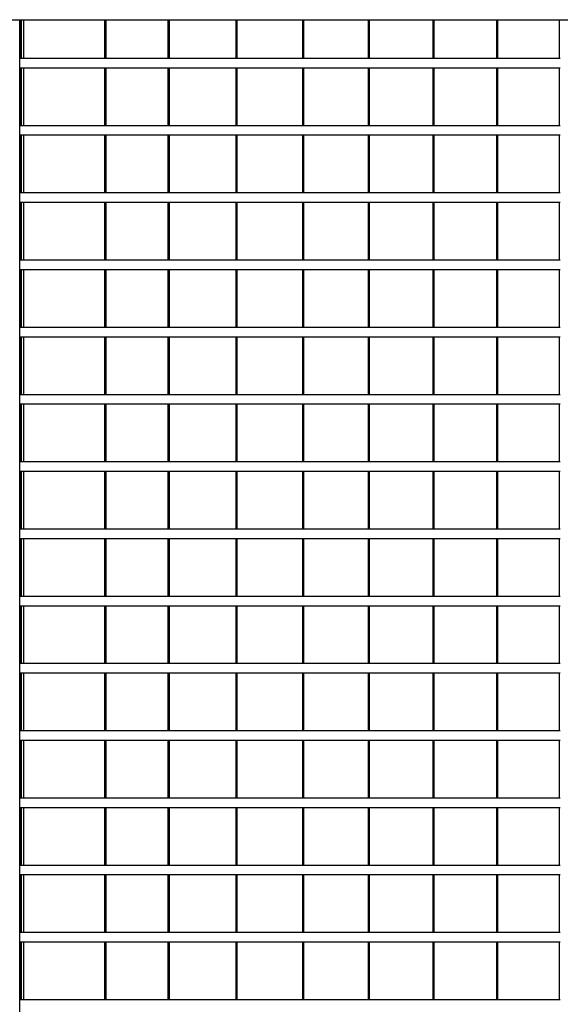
# Model space of a CAD drawing. Header units: millimetres. Extents: x 27034 to 255531, y -206966 to 210227.
# Tile 79 of 87: x 175252 to 178067, y 5333 to 10458. Entities that reach past the tile are written whole.
import ezdxf

# ---------------------------------------------------------------- set-up
doc = ezdxf.new("R2010")
doc.units = ezdxf.units.MM
doc.header["$LTSCALE"] = 0.05
doc.layers.add('A-20--F1-WALLS', color=5, linetype='Continuous')
doc.layers.add('A-20--F3-WALLS', color=250, linetype='Continuous')
doc.layers.add('A-Elev', color=111, linetype='Continuous', lineweight=25)
doc.layers.add('A-Sect-Thin', color=31, linetype='Continuous', lineweight=25)

# ---------------------------------------------------------------- blocks, each defined once
blk = doc.blocks.new('*U36')
at = {"layer": 'A-Sect-Thin', "color": 252, "linetype": 'Continuous', "lineweight": 25}
for points in [[(1271.8, 4048), (1271.8, 4348)], [(1271.8, 4348), (1278.9, 4348)], [(1278.9, 4048), (1278.9, 4348)], [(1278.9, 4348), (1290.4, 4348)], [(1290.4, 4048), (1290.4, 4348)], [(1290.4, 4348), (1712.4, 4348)], [(1712.4, 4048), (1712.4, 4348)], [(1712.4, 4348), (1719.4, 4348)], [(1719.4, 4048), (1719.4, 4348)], [(1719.4, 4348), (2043.4, 4348)], [(2043.4, 4048), (2043.4, 4348)], [(2043.4, 4348), (2049.3, 4348)], [(2049.3, 4048), (2049.3, 4348)], [(2049.3, 4348), (2395.9, 4348)], [(2395.9, 4048), (2395.9, 4348)], [(2395.9, 4348), (2401.6, 4348)], [(2401.6, 4048), (2401.6, 4348)], [(2401.6, 4348), (2743.3, 4348)], [(2743.3, 4048), (2743.3, 4348)], [(2743.3, 4348), (2748.9, 4348)], [(2748.9, 4048), (2748.9, 4348)], [(2748.9, 4348), (3085.5, 4348)], [(3085.5, 4048), (3085.5, 4348)], [(3085.5, 4348), (3091.1, 4348)], [(3091.1, 4048), (3091.1, 4348)], [(3091.1, 4348), (3422.6, 4348)], [(3422.6, 4048), (3422.6, 4348)], [(3422.6, 4348), (3428.1, 4348)], [(3428.1, 4048), (3428.1, 4348)], [(3428.1, 4348), (3754.4, 4348)], [(3754.4, 4048), (3754.4, 4348)], [(3754.4, 4348), (3759.8, 4348)], [(3759.8, 4048), (3759.8, 4348)], [(3759.8, 4348), (4081.1, 4348)], [(4081.1, 4048), (4081.1, 4348)], [(4081.1, 4348), (4086.4, 4348)], [(1271.8, 4048), (1278.9, 4048)], [(1271.8, 3698), (1271.8, 3998)], [(1271.8, 3998), (1278.9, 3998)], [(1278.9, 4048), (1290.4, 4048)], [(1278.9, 3698), (1278.9, 3998)], [(1278.9, 3998), (1290.4, 3998)], [(1290.4, 4048), (1712.4, 4048)], [(1290.4, 3698), (1290.4, 3998)], [(1290.4, 3998), (1712.4, 3998)], [(1712.4, 4048), (1719.4, 4048)], [(1712.4, 3698), (1712.4, 3998)], [(1712.4, 3998), (1719.4, 3998)], [(1719.4, 4048), (2043.4, 4048)], [(1719.4, 3698), (1719.4, 3998)], [(1719.4, 3998), (2043.4, 3998)], [(2043.4, 4048), (2049.3, 4048)], [(2043.4, 3698), (2043.4, 3998)], [(2043.4, 3998), (2049.3, 3998)], [(2049.3, 4048), (2395.9, 4048)], [(2049.3, 3698), (2049.3, 3998)], [(2049.3, 3998), (2395.9, 3998)], [(2395.9, 4048), (2401.6, 4048)], [(2395.9, 3698), (2395.9, 3998)], [(2395.9, 3998), (2401.6, 3998)], [(2401.6, 4048), (2743.3, 4048)], [(2401.6, 3698), (2401.6, 3998)], [(2401.6, 3998), (2743.3, 3998)], [(2743.3, 4048), (2748.9, 4048)], [(2743.3, 3698), (2743.3, 3998)], [(2743.3, 3998), (2748.9, 3998)], [(2748.9, 4048), (3085.5, 4048)], [(2748.9, 3698), (2748.9, 3998)], [(2748.9, 3998), (3085.5, 3998)], [(3085.5, 4048), (3091.1, 4048)], [(3085.5, 3698), (3085.5, 3998)], [(3085.5, 3998), (3091.1, 3998)], [(3091.1, 4048), (3422.6, 4048)], [(3091.1, 3698), (3091.1, 3998)], [(3091.1, 3998), (3422.6, 3998)], [(3422.6, 4048), (3428.1, 4048)], [(3422.6, 3698), (3422.6, 3998)], [(3422.6, 3998), (3428.1, 3998)], [(3428.1, 4048), (3754.4, 4048)], [(3428.1, 3698), (3428.1, 3998)], [(3428.1, 3998), (3754.4, 3998)], [(3754.4, 4048), (3759.8, 4048)], [(3754.4, 3698), (3754.4, 3998)], [(3754.4, 3998), (3759.8, 3998)], [(3759.8, 4048), (4081.1, 4048)], [(3759.8, 3698), (3759.8, 3998)], [(3759.8, 3998), (4081.1, 3998)], [(4081.1, 4048), (4086.4, 4048)], [(4081.1, 3698), (4081.1, 3998)], [(4081.1, 3998), (4086.4, 3998)], [(1271.8, 3698), (1278.9, 3698)], [(1278.9, 3698), (1290.4, 3698)], [(1290.4, 3698), (1712.4, 3698)], [(1712.4, 3698), (1719.4, 3698)], [(1719.4, 3698), (2043.4, 3698)], [(2043.4, 3698), (2049.3, 3698)], [(2049.3, 3698), (2395.9, 3698)], [(2395.9, 3698), (2401.6, 3698)], [(2401.6, 3698), (2743.3, 3698)], [(2743.3, 3698), (2748.9, 3698)], [(2748.9, 3698), (3085.5, 3698)], [(3085.5, 3698), (3091.1, 3698)], [(3091.1, 3698), (3422.6, 3698)], [(3422.6, 3698), (3428.1, 3698)], [(3428.1, 3698), (3754.4, 3698)], [(3754.4, 3698), (3759.8, 3698)], [(3759.8, 3698), (4081.1, 3698)], [(4081.1, 3698), (4086.4, 3698)], [(1271.8, 3348), (1271.8, 3648)], [(1271.8, 3648), (1278.9, 3648)], [(1278.9, 3348), (1278.9, 3648)], [(1278.9, 3648), (1290.4, 3648)], [(1290.4, 3348), (1290.4, 3648)], [(1290.4, 3648), (1712.4, 3648)], [(1712.4, 3348), (1712.4, 3648)], [(1712.4, 3648), (1719.4, 3648)], [(1719.4, 3348), (1719.4, 3648)], [(1719.4, 3648), (2043.4, 3648)], [(2043.4, 3348), (2043.4, 3648)], [(2043.4, 3648), (2049.3, 3648)], [(2049.3, 3348), (2049.3, 3648)], [(2049.3, 3648), (2395.9, 3648)], [(2395.9, 3348), (2395.9, 3648)], [(2395.9, 3648), (2401.6, 3648)], [(2401.6, 3348), (2401.6, 3648)], [(2401.6, 3648), (2743.3, 3648)], [(2743.3, 3348), (2743.3, 3648)], [(2743.3, 3648), (2748.9, 3648)], [(2748.9, 3348), (2748.9, 3648)], [(2748.9, 3648), (3085.5, 3648)], [(3085.5, 3348), (3085.5, 3648)], [(3085.5, 3648), (3091.1, 3648)], [(3091.1, 3348), (3091.1, 3648)], [(3091.1, 3648), (3422.6, 3648)], [(3422.6, 3348), (3422.6, 3648)], [(3422.6, 3648), (3428.1, 3648)], [(3428.1, 3348), (3428.1, 3648)], [(3428.1, 3648), (3754.4, 3648)], [(3754.4, 3348), (3754.4, 3648)], [(3754.4, 3648), (3759.8, 3648)], [(3759.8, 3348), (3759.8, 3648)], [(3759.8, 3648), (4081.1, 3648)], [(4081.1, 3348), (4081.1, 3648)], [(4081.1, 3648), (4086.4, 3648)], [(1271.8, 3348), (1278.9, 3348)], [(1278.9, 3348), (1290.4, 3348)], [(1290.4, 3348), (1712.4, 3348)], [(1712.4, 3348), (1719.4, 3348)], [(1719.4, 3348), (2043.4, 3348)], [(2043.4, 3348), (2049.3, 3348)], [(2049.3, 3348), (2395.9, 3348)], [(2395.9, 3348), (2401.6, 3348)], [(2401.6, 3348), (2743.3, 3348)], [(2743.3, 3348), (2748.9, 3348)], [(2748.9, 3348), (3085.5, 3348)], [(3085.5, 3348), (3091.1, 3348)], [(3091.1, 3348), (3422.6, 3348)], [(3422.6, 3348), (3428.1, 3348)], [(3428.1, 3348), (3754.4, 3348)], [(3754.4, 3348), (3759.8, 3348)], [(3759.8, 3348), (4081.1, 3348)], [(4081.1, 3348), (4086.4, 3348)], [(1271.8, 2998), (1271.8, 3298)], [(1271.8, 3298), (1278.9, 3298)], [(1278.9, 2998), (1278.9, 3298)], [(1278.9, 3298), (1290.4, 3298)], [(1290.4, 2998), (1290.4, 3298)], [(1290.4, 3298), (1712.4, 3298)], [(1712.4, 2998), (1712.4, 3298)], [(1712.4, 3298), (1719.4, 3298)], [(1719.4, 2998), (1719.4, 3298)], [(1719.4, 3298), (2043.4, 3298)], [(2043.4, 2998), (2043.4, 3298)], [(2043.4, 3298), (2049.3, 3298)], [(2049.3, 2998), (2049.3, 3298)], [(2049.3, 3298), (2395.9, 3298)], [(2395.9, 2998), (2395.9, 3298)], [(2395.9, 3298), (2401.6, 3298)], [(2401.6, 2998), (2401.6, 3298)], [(2401.6, 3298), (2743.3, 3298)], [(2743.3, 2998), (2743.3, 3298)], [(2743.3, 3298), (2748.9, 3298)], [(2748.9, 2998), (2748.9, 3298)], [(2748.9, 3298), (3085.5, 3298)], [(3085.5, 2998), (3085.5, 3298)], [(3085.5, 3298), (3091.1, 3298)], [(3091.1, 2998), (3091.1, 3298)], [(3091.1, 3298), (3422.6, 3298)], [(3422.6, 2998), (3422.6, 3298)], [(3422.6, 3298), (3428.1, 3298)], [(3428.1, 2998), (3428.1, 3298)], [(3428.1, 3298), (3754.4, 3298)], [(3754.4, 2998), (3754.4, 3298)], [(3754.4, 3298), (3759.8, 3298)], [(3759.8, 2998), (3759.8, 3298)], [(3759.8, 3298), (4081.1, 3298)], [(4081.1, 2998), (4081.1, 3298)], [(4081.1, 3298), (4086.4, 3298)], [(1271.8, 2998), (1278.9, 2998)], [(1278.9, 2998), (1290.4, 2998)], [(1290.4, 2998), (1712.4, 2998)], [(1712.4, 2998), (1719.4, 2998)], [(1719.4, 2998), (2043.4, 2998)], [(2043.4, 2998), (2049.3, 2998)], [(2049.3, 2998), (2395.9, 2998)], [(2395.9, 2998), (2401.6, 2998)], [(2401.6, 2998), (2743.3, 2998)], [(2743.3, 2998), (2748.9, 2998)], [(2748.9, 2998), (3085.5, 2998)], [(3085.5, 2998), (3091.1, 2998)], [(3091.1, 2998), (3422.6, 2998)], [(3422.6, 2998), (3428.1, 2998)], [(3428.1, 2998), (3754.4, 2998)], [(3754.4, 2998), (3759.8, 2998)], [(3759.8, 2998), (4081.1, 2998)], [(4081.1, 2998), (4086.4, 2998)], [(1271.8, 2648), (1271.8, 2948)], [(1271.8, 2948), (1278.9, 2948)], [(1278.9, 2648), (1278.9, 2948)], [(1278.9, 2948), (1290.4, 2948)], [(1290.4, 2648), (1290.4, 2948)], [(1290.4, 2948), (1712.4, 2948)], [(1712.4, 2648), (1712.4, 2948)], [(1712.4, 2948), (1719.4, 2948)], [(1719.4, 2648), (1719.4, 2948)], [(1719.4, 2948), (2043.4, 2948)], [(2043.4, 2648), (2043.4, 2948)], [(2043.4, 2948), (2049.3, 2948)], [(2049.3, 2648), (2049.3, 2948)], [(2049.3, 2948), (2395.9, 2948)], [(2395.9, 2648), (2395.9, 2948)], [(2395.9, 2948), (2401.6, 2948)], [(2401.6, 2648), (2401.6, 2948)], [(2401.6, 2948), (2743.3, 2948)], [(2743.3, 2648), (2743.3, 2948)], [(2743.3, 2948), (2748.9, 2948)], [(2748.9, 2648), (2748.9, 2948)], [(2748.9, 2948), (3085.5, 2948)], [(3085.5, 2648), (3085.5, 2948)], [(3085.5, 2948), (3091.1, 2948)], [(3091.1, 2648), (3091.1, 2948)], [(3091.1, 2948), (3422.6, 2948)], [(3422.6, 2648), (3422.6, 2948)], [(3422.6, 2948), (3428.1, 2948)], [(3428.1, 2648), (3428.1, 2948)], [(3428.1, 2948), (3754.4, 2948)], [(3754.4, 2648), (3754.4, 2948)], [(3754.4, 2948), (3759.8, 2948)], [(3759.8, 2648), (3759.8, 2948)], [(3759.8, 2948), (4081.1, 2948)], [(4081.1, 2648), (4081.1, 2948)], [(4081.1, 2948), (4086.4, 2948)], [(1271.8, 2648), (1278.9, 2648)], [(1278.9, 2648), (1290.4, 2648)], [(1290.4, 2648), (1712.4, 2648)], [(1712.4, 2648), (1719.4, 2648)], [(1719.4, 2648), (2043.4, 2648)], [(2043.4, 2648), (2049.3, 2648)], [(2049.3, 2648), (2395.9, 2648)], [(2395.9, 2648), (2401.6, 2648)], [(2401.6, 2648), (2743.3, 2648)], [(2743.3, 2648), (2748.9, 2648)], [(2748.9, 2648), (3085.5, 2648)], [(3085.5, 2648), (3091.1, 2648)], [(3091.1, 2648), (3422.6, 2648)], [(3422.6, 2648), (3428.1, 2648)], [(3428.1, 2648), (3754.4, 2648)], [(3754.4, 2648), (3759.8, 2648)], [(3759.8, 2648), (4081.1, 2648)], [(4081.1, 2648), (4086.4, 2648)], [(1271.8, 2298), (1271.8, 2598)], [(1271.8, 2598), (1278.9, 2598)], [(1278.9, 2298), (1278.9, 2598)], [(1278.9, 2598), (1290.4, 2598)], [(1290.4, 2298), (1290.4, 2598)], [(1290.4, 2598), (1712.4, 2598)], [(1712.4, 2298), (1712.4, 2598)], [(1712.4, 2598), (1719.4, 2598)], [(1719.4, 2298), (1719.4, 2598)], [(1719.4, 2598), (2043.4, 2598)], [(2043.4, 2298), (2043.4, 2598)], [(2043.4, 2598), (2049.3, 2598)], [(2049.3, 2298), (2049.3, 2598)], [(2049.3, 2598), (2395.9, 2598)], [(2395.9, 2298), (2395.9, 2598)], [(2395.9, 2598), (2401.6, 2598)], [(2401.6, 2298), (2401.6, 2598)], [(2401.6, 2598), (2743.3, 2598)], [(2743.3, 2298), (2743.3, 2598)], [(2743.3, 2598), (2748.9, 2598)], [(2748.9, 2298), (2748.9, 2598)], [(2748.9, 2598), (3085.5, 2598)], [(3085.5, 2298), (3085.5, 2598)], [(3085.5, 2598), (3091.1, 2598)], [(3091.1, 2298), (3091.1, 2598)], [(3091.1, 2598), (3422.6, 2598)], [(3422.6, 2298), (3422.6, 2598)], [(3422.6, 2598), (3428.1, 2598)], [(3428.1, 2298), (3428.1, 2598)], [(3428.1, 2598), (3754.4, 2598)], [(3754.4, 2298), (3754.4, 2598)], [(3754.4, 2598), (3759.8, 2598)], [(3759.8, 2298), (3759.8, 2598)], [(3759.8, 2598), (4081.1, 2598)], [(4081.1, 2298), (4081.1, 2598)], [(4081.1, 2598), (4086.4, 2598)], [(1271.8, 2298), (1278.9, 2298)], [(1278.9, 2298), (1290.4, 2298)], [(1290.4, 2298), (1712.4, 2298)], [(1712.4, 2298), (1719.4, 2298)], [(1719.4, 2298), (2043.4, 2298)], [(2043.4, 2298), (2049.3, 2298)], [(2049.3, 2298), (2395.9, 2298)], [(2395.9, 2298), (2401.6, 2298)], [(2401.6, 2298), (2743.3, 2298)], [(2743.3, 2298), (2748.9, 2298)], [(2748.9, 2298), (3085.5, 2298)], [(3085.5, 2298), (3091.1, 2298)], [(3091.1, 2298), (3422.6, 2298)], [(3422.6, 2298), (3428.1, 2298)], [(3428.1, 2298), (3754.4, 2298)], [(3754.4, 2298), (3759.8, 2298)], [(3759.8, 2298), (4081.1, 2298)], [(4081.1, 2298), (4086.4, 2298)], [(1271.8, 1948), (1271.8, 2248)], [(1271.8, 2248), (1278.9, 2248)], [(1278.9, 1948), (1278.9, 2248)], [(1278.9, 2248), (1290.4, 2248)], [(1290.4, 1948), (1290.4, 2248)], [(1290.4, 2248), (1712.4, 2248)], [(1712.4, 1948), (1712.4, 2248)], [(1712.4, 2248), (1719.4, 2248)], [(1719.4, 1948), (1719.4, 2248)], [(1719.4, 2248), (2043.4, 2248)], [(2043.4, 1948), (2043.4, 2248)], [(2043.4, 2248), (2049.3, 2248)], [(2049.3, 1948), (2049.3, 2248)], [(2049.3, 2248), (2395.9, 2248)], [(2395.9, 1948), (2395.9, 2248)], [(2395.9, 2248), (2401.6, 2248)], [(2401.6, 1948), (2401.6, 2248)], [(2401.6, 2248), (2743.3, 2248)], [(2743.3, 1948), (2743.3, 2248)], [(2743.3, 2248), (2748.9, 2248)], [(2748.9, 1948), (2748.9, 2248)], [(2748.9, 2248), (3085.5, 2248)], [(3085.5, 1948), (3085.5, 2248)], [(3085.5, 2248), (3091.1, 2248)], [(3091.1, 1948), (3091.1, 2248)], [(3091.1, 2248), (3422.6, 2248)], [(3422.6, 1948), (3422.6, 2248)], [(3422.6, 2248), (3428.1, 2248)], [(3428.1, 1948), (3428.1, 2248)], [(3428.1, 2248), (3754.4, 2248)], [(3754.4, 1948), (3754.4, 2248)], [(3754.4, 2248), (3759.8, 2248)], [(3759.8, 1948), (3759.8, 2248)], [(3759.8, 2248), (4081.1, 2248)], [(4081.1, 1948), (4081.1, 2248)], [(4081.1, 2248), (4086.4, 2248)], [(1271.8, 1948), (1278.9, 1948)], [(1278.9, 1948), (1290.4, 1948)], [(1290.4, 1948), (1712.4, 1948)], [(1712.4, 1948), (1719.4, 1948)], [(1719.4, 1948), (2043.4, 1948)], [(2043.4, 1948), (2049.3, 1948)], [(2049.3, 1948), (2395.9, 1948)], [(2395.9, 1948), (2401.6, 1948)], [(2401.6, 1948), (2743.3, 1948)], [(2743.3, 1948), (2748.9, 1948)], [(2748.9, 1948), (3085.5, 1948)], [(3085.5, 1948), (3091.1, 1948)], [(3091.1, 1948), (3422.6, 1948)], [(3422.6, 1948), (3428.1, 1948)], [(3428.1, 1948), (3754.4, 1948)], [(3754.4, 1948), (3759.8, 1948)], [(3759.8, 1948), (4081.1, 1948)], [(4081.1, 1948), (4086.4, 1948)], [(1271.8, 1598), (1271.8, 1898)], [(1271.8, 1898), (1278.9, 1898)], [(1278.9, 1598), (1278.9, 1898)], [(1278.9, 1898), (1290.4, 1898)], [(1290.4, 1598), (1290.4, 1898)], [(1290.4, 1898), (1712.4, 1898)], [(1712.4, 1598), (1712.4, 1898)], [(1712.4, 1898), (1719.4, 1898)], [(1719.4, 1598), (1719.4, 1898)], [(1719.4, 1898), (2043.4, 1898)], [(2043.4, 1598), (2043.4, 1898)], [(2043.4, 1898), (2049.3, 1898)], [(2049.3, 1598), (2049.3, 1898)], [(2049.3, 1898), (2395.9, 1898)], [(2395.9, 1598), (2395.9, 1898)], [(2395.9, 1898), (2401.6, 1898)], [(2401.6, 1598), (2401.6, 1898)], [(2401.6, 1898), (2743.3, 1898)], [(2743.3, 1598), (2743.3, 1898)], [(2743.3, 1898), (2748.9, 1898)], [(2748.9, 1598), (2748.9, 1898)], [(2748.9, 1898), (3085.5, 1898)], [(3085.5, 1598), (3085.5, 1898)], [(3085.5, 1898), (3091.1, 1898)], [(3091.1, 1598), (3091.1, 1898)], [(3091.1, 1898), (3422.6, 1898)], [(3422.6, 1598), (3422.6, 1898)], [(3422.6, 1898), (3428.1, 1898)], [(3428.1, 1598), (3428.1, 1898)], [(3428.1, 1898), (3754.4, 1898)], [(3754.4, 1598), (3754.4, 1898)], [(3754.4, 1898), (3759.8, 1898)], [(3759.8, 1598), (3759.8, 1898)], [(3759.8, 1898), (4081.1, 1898)], [(4081.1, 1598), (4081.1, 1898)], [(4081.1, 1898), (4086.4, 1898)], [(1271.8, 1598), (1278.9, 1598)], [(1278.9, 1598), (1290.4, 1598)], [(1290.4, 1598), (1712.4, 1598)], [(1712.4, 1598), (1719.4, 1598)], [(1719.4, 1598), (2043.4, 1598)], [(2043.4, 1598), (2049.3, 1598)], [(2049.3, 1598), (2395.9, 1598)], [(2395.9, 1598), (2401.6, 1598)], [(2401.6, 1598), (2743.3, 1598)], [(2743.3, 1598), (2748.9, 1598)], [(2748.9, 1598), (3085.5, 1598)], [(3085.5, 1598), (3091.1, 1598)], [(3091.1, 1598), (3422.6, 1598)], [(3422.6, 1598), (3428.1, 1598)], [(3428.1, 1598), (3754.4, 1598)], [(3754.4, 1598), (3759.8, 1598)], [(3759.8, 1598), (4081.1, 1598)], [(4081.1, 1598), (4086.4, 1598)], [(1271.8, 1248), (1271.8, 1548)], [(1271.8, 1548), (1278.9, 1548)], [(1278.9, 1248), (1278.9, 1548)], [(1278.9, 1548), (1290.4, 1548)], [(1290.4, 1248), (1290.4, 1548)], [(1290.4, 1548), (1712.4, 1548)], [(1712.4, 1248), (1712.4, 1548)], [(1712.4, 1548), (1719.4, 1548)], [(1719.4, 1248), (1719.4, 1548)], [(1719.4, 1548), (2043.4, 1548)], [(2043.4, 1248), (2043.4, 1548)], [(2043.4, 1548), (2049.3, 1548)], [(2049.3, 1248), (2049.3, 1548)], [(2049.3, 1548), (2395.9, 1548)], [(2395.9, 1248), (2395.9, 1548)], [(2395.9, 1548), (2401.6, 1548)], [(2401.6, 1248), (2401.6, 1548)], [(2401.6, 1548), (2743.3, 1548)], [(2743.3, 1248), (2743.3, 1548)], [(2743.3, 1548), (2748.9, 1548)], [(2748.9, 1248), (2748.9, 1548)], [(2748.9, 1548), (3085.5, 1548)], [(3085.5, 1248), (3085.5, 1548)], [(3085.5, 1548), (3091.1, 1548)], [(3091.1, 1248), (3091.1, 1548)], [(3091.1, 1548), (3422.6, 1548)], [(3422.6, 1248), (3422.6, 1548)], [(3422.6, 1548), (3428.1, 1548)], [(3428.1, 1248), (3428.1, 1548)], [(3428.1, 1548), (3754.4, 1548)], [(3754.4, 1248), (3754.4, 1548)], [(3754.4, 1548), (3759.8, 1548)], [(3759.8, 1248), (3759.8, 1548)], [(3759.8, 1548), (4081.1, 1548)], [(4081.1, 1248), (4081.1, 1548)], [(4081.1, 1548), (4086.4, 1548)], [(1271.8, 1248), (1278.9, 1248)], [(1278.9, 1248), (1290.4, 1248)], [(1290.4, 1248), (1712.4, 1248)], [(1712.4, 1248), (1719.4, 1248)], [(1719.4, 1248), (2043.4, 1248)], [(2043.4, 1248), (2049.3, 1248)], [(2049.3, 1248), (2395.9, 1248)], [(2395.9, 1248), (2401.6, 1248)], [(2401.6, 1248), (2743.3, 1248)], [(2743.3, 1248), (2748.9, 1248)], [(2748.9, 1248), (3085.5, 1248)], [(3085.5, 1248), (3091.1, 1248)], [(3091.1, 1248), (3422.6, 1248)], [(3422.6, 1248), (3428.1, 1248)], [(3428.1, 1248), (3754.4, 1248)], [(3754.4, 1248), (3759.8, 1248)], [(3759.8, 1248), (4081.1, 1248)], [(4081.1, 1248), (4086.4, 1248)], [(1271.8, 898), (1271.8, 1198)], [(1271.8, 1198), (1278.9, 1198)], [(1278.9, 898), (1278.9, 1198)], [(1278.9, 1198), (1290.4, 1198)], [(1290.4, 898), (1290.4, 1198)], [(1290.4, 1198), (1712.4, 1198)], [(1712.4, 898), (1712.4, 1198)], [(1712.4, 1198), (1719.4, 1198)], [(1719.4, 898), (1719.4, 1198)], [(1719.4, 1198), (2043.4, 1198)], [(2043.4, 898), (2043.4, 1198)], [(2043.4, 1198), (2049.3, 1198)], [(2049.3, 898), (2049.3, 1198)], [(2049.3, 1198), (2395.9, 1198)], [(2395.9, 898), (2395.9, 1198)], [(2395.9, 1198), (2401.6, 1198)], [(2401.6, 898), (2401.6, 1198)], [(2401.6, 1198), (2743.3, 1198)], [(2743.3, 898), (2743.3, 1198)], [(2743.3, 1198), (2748.9, 1198)], [(2748.9, 898), (2748.9, 1198)], [(2748.9, 1198), (3085.5, 1198)], [(3085.5, 898), (3085.5, 1198)], [(3085.5, 1198), (3091.1, 1198)], [(3091.1, 898), (3091.1, 1198)], [(3091.1, 1198), (3422.6, 1198)], [(3422.6, 898), (3422.6, 1198)], [(3422.6, 1198), (3428.1, 1198)], [(3428.1, 898), (3428.1, 1198)], [(3428.1, 1198), (3754.4, 1198)], [(3754.4, 898), (3754.4, 1198)], [(3754.4, 1198), (3759.8, 1198)], [(3759.8, 898), (3759.8, 1198)], [(3759.8, 1198), (4081.1, 1198)], [(4081.1, 898), (4081.1, 1198)], [(4081.1, 1198), (4086.4, 1198)], [(1271.8, 898), (1278.9, 898)], [(1278.9, 898), (1290.4, 898)], [(1290.4, 898), (1712.4, 898)], [(1712.4, 898), (1719.4, 898)], [(1719.4, 898), (2043.4, 898)], [(2043.4, 898), (2049.3, 898)], [(2049.3, 898), (2395.9, 898)], [(2395.9, 898), (2401.6, 898)], [(2401.6, 898), (2743.3, 898)], [(2743.3, 898), (2748.9, 898)], [(2748.9, 898), (3085.5, 898)], [(3085.5, 898), (3091.1, 898)], [(3091.1, 898), (3422.6, 898)], [(3422.6, 898), (3428.1, 898)], [(3428.1, 898), (3754.4, 898)], [(3754.4, 898), (3759.8, 898)], [(3759.8, 898), (4081.1, 898)], [(4081.1, 898), (4086.4, 898)], [(1271.8, 548), (1271.8, 848)], [(1271.8, 848), (1278.9, 848)], [(1278.9, 548), (1278.9, 848)], [(1278.9, 848), (1290.4, 848)], [(1290.4, 548), (1290.4, 848)], [(1290.4, 848), (1712.4, 848)], [(1712.4, 548), (1712.4, 848)], [(1712.4, 848), (1719.4, 848)], [(1719.4, 548), (1719.4, 848)], [(1719.4, 848), (2043.4, 848)], [(2043.4, 548), (2043.4, 848)], [(2043.4, 848), (2049.3, 848)], [(2049.3, 548), (2049.3, 848)], [(2049.3, 848), (2395.9, 848)], [(2395.9, 548), (2395.9, 848)], [(2395.9, 848), (2401.6, 848)], [(2401.6, 548), (2401.6, 848)], [(2401.6, 848), (2743.3, 848)], [(2743.3, 548), (2743.3, 848)], [(2743.3, 848), (2748.9, 848)], [(2748.9, 548), (2748.9, 848)], [(2748.9, 848), (3085.5, 848)], [(3085.5, 548), (3085.5, 848)], [(3085.5, 848), (3091.1, 848)], [(3091.1, 548), (3091.1, 848)], [(3091.1, 848), (3422.6, 848)], [(3422.6, 548), (3422.6, 848)], [(3422.6, 848), (3428.1, 848)], [(3428.1, 548), (3428.1, 848)], [(3428.1, 848), (3754.4, 848)], [(3754.4, 548), (3754.4, 848)], [(3754.4, 848), (3759.8, 848)], [(3759.8, 548), (3759.8, 848)], [(3759.8, 848), (4081.1, 848)], [(4081.1, 548), (4081.1, 848)], [(4081.1, 848), (4086.4, 848)], [(1271.8, 548), (1278.9, 548)], [(1278.9, 548), (1290.4, 548)], [(1290.4, 548), (1712.4, 548)], [(1712.4, 548), (1719.4, 548)], [(1719.4, 548), (2043.4, 548)], [(2043.4, 548), (2049.3, 548)], [(2049.3, 548), (2395.9, 548)], [(2395.9, 548), (2401.6, 548)], [(2401.6, 548), (2743.3, 548)], [(2743.3, 548), (2748.9, 548)], [(2748.9, 548), (3085.5, 548)], [(3085.5, 548), (3091.1, 548)], [(3091.1, 548), (3422.6, 548)], [(3422.6, 548), (3428.1, 548)], [(3428.1, 548), (3754.4, 548)], [(3754.4, 548), (3759.8, 548)], [(3759.8, 548), (4081.1, 548)], [(4081.1, 548), (4086.4, 548)], [(1271.8, 198), (1271.8, 498)], [(1271.8, 498), (1278.9, 498)], [(1278.9, 198), (1278.9, 498)], [(1278.9, 498), (1290.4, 498)], [(1290.4, 198), (1290.4, 498)], [(1290.4, 498), (1712.4, 498)], [(1712.4, 198), (1712.4, 498)], [(1712.4, 498), (1719.4, 498)], [(1719.4, 198), (1719.4, 498)], [(1719.4, 498), (2043.4, 498)], [(2043.4, 198), (2043.4, 498)], [(2043.4, 498), (2049.3, 498)], [(2049.3, 198), (2049.3, 498)], [(2049.3, 498), (2395.9, 498)], [(2395.9, 198), (2395.9, 498)], [(2395.9, 498), (2401.6, 498)], [(2401.6, 198), (2401.6, 498)], [(2401.6, 498), (2743.3, 498)], [(2743.3, 198), (2743.3, 498)], [(2743.3, 498), (2748.9, 498)], [(2748.9, 198), (2748.9, 498)], [(2748.9, 498), (3085.5, 498)], [(3085.5, 198), (3085.5, 498)], [(3085.5, 498), (3091.1, 498)], [(3091.1, 198), (3091.1, 498)], [(3091.1, 498), (3422.6, 498)], [(3422.6, 198), (3422.6, 498)], [(3422.6, 498), (3428.1, 498)], [(3428.1, 198), (3428.1, 498)], [(3428.1, 498), (3754.4, 498)], [(3754.4, 198), (3754.4, 498)], [(3754.4, 498), (3759.8, 498)], [(3759.8, 198), (3759.8, 498)], [(3759.8, 498), (4081.1, 498)], [(4081.1, 198), (4081.1, 498)], [(4081.1, 498), (4086.4, 498)], [(1271.8, 198), (1278.9, 198)], [(1278.9, 198), (1290.4, 198)], [(1290.4, 198), (1712.4, 198)], [(1712.4, 198), (1719.4, 198)], [(1719.4, 198), (2043.4, 198)], [(2043.4, 198), (2049.3, 198)], [(2049.3, 198), (2395.9, 198)], [(2395.9, 198), (2401.6, 198)], [(2401.6, 198), (2743.3, 198)], [(2743.3, 198), (2748.9, 198)], [(2748.9, 198), (3085.5, 198)], [(3085.5, 198), (3091.1, 198)], [(3091.1, 198), (3422.6, 198)], [(3422.6, 198), (3428.1, 198)], [(3428.1, 198), (3754.4, 198)], [(3754.4, 198), (3759.8, 198)], [(3759.8, 198), (4081.1, 198)], [(4081.1, 198), (4086.4, 198)], [(1271.8, -152), (1271.8, 148)], [(1271.8, 148), (1278.9, 148)], [(1278.9, -152), (1278.9, 148)], [(1278.9, 148), (1290.4, 148)], [(1290.4, -152), (1290.4, 148)], [(1290.4, 148), (1712.4, 148)], [(1712.4, -152), (1712.4, 148)], [(1712.4, 148), (1719.4, 148)], [(1719.4, -152), (1719.4, 148)], [(1719.4, 148), (2043.4, 148)], [(2043.4, -152), (2043.4, 148)], [(2043.4, 148), (2049.3, 148)], [(2049.3, -152), (2049.3, 148)], [(2049.3, 148), (2395.9, 148)], [(2395.9, -152), (2395.9, 148)], [(2395.9, 148), (2401.6, 148)], [(2401.6, -152), (2401.6, 148)], [(2401.6, 148), (2743.3, 148)], [(2743.3, -152), (2743.3, 148)], [(2743.3, 148), (2748.9, 148)], [(2748.9, -152), (2748.9, 148)], [(2748.9, 148), (3085.5, 148)], [(3085.5, -152), (3085.5, 148)], [(3085.5, 148), (3091.1, 148)], [(3091.1, -152), (3091.1, 148)], [(3091.1, 148), (3422.6, 148)], [(3422.6, -152), (3422.6, 148)], [(3422.6, 148), (3428.1, 148)], [(3428.1, -152), (3428.1, 148)], [(3428.1, 148), (3754.4, 148)], [(3754.4, -152), (3754.4, 148)], [(3754.4, 148), (3759.8, 148)], [(3759.8, -152), (3759.8, 148)], [(3759.8, 148), (4081.1, 148)], [(4081.1, -152), (4081.1, 148)], [(4081.1, 148), (4086.4, 148)], [(1271.8, -152), (1278.9, -152)], [(1278.9, -152), (1290.4, -152)], [(1290.4, -152), (1712.4, -152)], [(1712.4, -152), (1719.4, -152)], [(1719.4, -152), (2043.4, -152)], [(2043.4, -152), (2049.3, -152)], [(2049.3, -152), (2395.9, -152)], [(2395.9, -152), (2401.6, -152)], [(2401.6, -152), (2743.3, -152)], [(2743.3, -152), (2748.9, -152)], [(2748.9, -152), (3085.5, -152)], [(3085.5, -152), (3091.1, -152)], [(3091.1, -152), (3422.6, -152)], [(3422.6, -152), (3428.1, -152)], [(3428.1, -152), (3754.4, -152)], [(3754.4, -152), (3759.8, -152)], [(3759.8, -152), (4081.1, -152)], [(4081.1, -152), (4086.4, -152)], [(1271.8, -502), (1271.8, -202)], [(1271.8, -202), (1278.9, -202)], [(1278.9, -502), (1278.9, -202)], [(1278.9, -202), (1290.4, -202)], [(1290.4, -502), (1290.4, -202)], [(1290.4, -202), (1712.4, -202)], [(1712.4, -502), (1712.4, -202)], [(1712.4, -202), (1719.4, -202)], [(1719.4, -502), (1719.4, -202)], [(1719.4, -202), (2043.4, -202)], [(2043.4, -502), (2043.4, -202)], [(2043.4, -202), (2049.3, -202)], [(2049.3, -502), (2049.3, -202)], [(2049.3, -202), (2395.9, -202)], [(2395.9, -502), (2395.9, -202)], [(2395.9, -202), (2401.6, -202)], [(2401.6, -502), (2401.6, -202)], [(2401.6, -202), (2743.3, -202)], [(2743.3, -502), (2743.3, -202)], [(2743.3, -202), (2748.9, -202)], [(2748.9, -502), (2748.9, -202)], [(2748.9, -202), (3085.5, -202)], [(3085.5, -502), (3085.5, -202)], [(3085.5, -202), (3091.1, -202)], [(3091.1, -502), (3091.1, -202)], [(3091.1, -202), (3422.6, -202)], [(3422.6, -502), (3422.6, -202)], [(3422.6, -202), (3428.1, -202)], [(3428.1, -502), (3428.1, -202)], [(3428.1, -202), (3754.4, -202)], [(3754.4, -502), (3754.4, -202)], [(3754.4, -202), (3759.8, -202)], [(3759.8, -502), (3759.8, -202)], [(3759.8, -202), (4081.1, -202)], [(4081.1, -502), (4081.1, -202)], [(4081.1, -202), (4086.4, -202)], [(1271.8, -502), (1278.9, -502)], [(1278.9, -502), (1290.4, -502)], [(1290.4, -502), (1712.4, -502)], [(1712.4, -502), (1719.4, -502)], [(1719.4, -502), (2043.4, -502)], [(2043.4, -502), (2049.3, -502)], [(2049.3, -502), (2395.9, -502)], [(2395.9, -502), (2401.6, -502)], [(2401.6, -502), (2743.3, -502)], [(2743.3, -502), (2748.9, -502)], [(2748.9, -502), (3085.5, -502)], [(3085.5, -502), (3091.1, -502)], [(3091.1, -502), (3422.6, -502)], [(3422.6, -502), (3428.1, -502)], [(3428.1, -502), (3754.4, -502)], [(3754.4, -502), (3759.8, -502)], [(3759.8, -502), (4081.1, -502)], [(4081.1, -502), (4086.4, -502)], [(1271.8, -752), (1271.8, -552)], [(1271.8, -552), (1278.9, -552)], [(1278.9, -752), (1278.9, -552)], [(1278.9, -552), (1290.4, -552)], [(1290.4, -752), (1290.4, -552)], [(1290.4, -552), (1712.4, -552)], [(1712.4, -752), (1712.4, -552)], [(1712.4, -552), (1719.4, -552)], [(1719.4, -752), (1719.4, -552)], [(1719.4, -552), (2043.4, -552)], [(2043.4, -752), (2043.4, -552)], [(2043.4, -552), (2049.3, -552)], [(2049.3, -752), (2049.3, -552)], [(2049.3, -552), (2395.9, -552)], [(2395.9, -752), (2395.9, -552)], [(2395.9, -552), (2401.6, -552)], [(2401.6, -752), (2401.6, -552)], [(2401.6, -552), (2743.3, -552)], [(2743.3, -752), (2743.3, -552)], [(2743.3, -552), (2748.9, -552)], [(2748.9, -752), (2748.9, -552)], [(2748.9, -552), (3085.5, -552)], [(3085.5, -752), (3085.5, -552)], [(3085.5, -552), (3091.1, -552)], [(3091.1, -752), (3091.1, -552)], [(3091.1, -552), (3422.6, -552)], [(3422.6, -752), (3422.6, -552)], [(3422.6, -552), (3428.1, -552)], [(3428.1, -752), (3428.1, -552)], [(3428.1, -552), (3754.4, -552)], [(3754.4, -752), (3754.4, -552)], [(3754.4, -552), (3759.8, -552)], [(3759.8, -752), (3759.8, -552)], [(3759.8, -552), (4081.1, -552)], [(4081.1, -752), (4081.1, -552)], [(4081.1, -552), (4086.4, -552)]]:
    blk.add_lwpolyline(points, dxfattribs=at)

msp = doc.modelspace()

# ---------------------------------------------------------------- linework, layer by layer
at = {"layer": 'A-20--F1-WALLS'}
msp.add_line((168058, 10457.8, -12928.7), (181554.6, 10457.8, -19656.6), dxfattribs=at)
at = {"layer": 'A-20--F3-WALLS', "elevation": -20696.3}
msp.add_lwpolyline([(175252.6, -122.1), (175252.6, 10457.8)], dxfattribs=at)

# ---------------------------------------------------------------- block references
at = {"layer": 'A-Elev', "color": 3, "linetype": 'Continuous', "lineweight": 30, "xscale": -1, "rotation": 180}
msp.add_blockref('*U36', (173980.8, 9705.7, -20696.3), dxfattribs=at)

doc.saveas('drawing.dxf')
